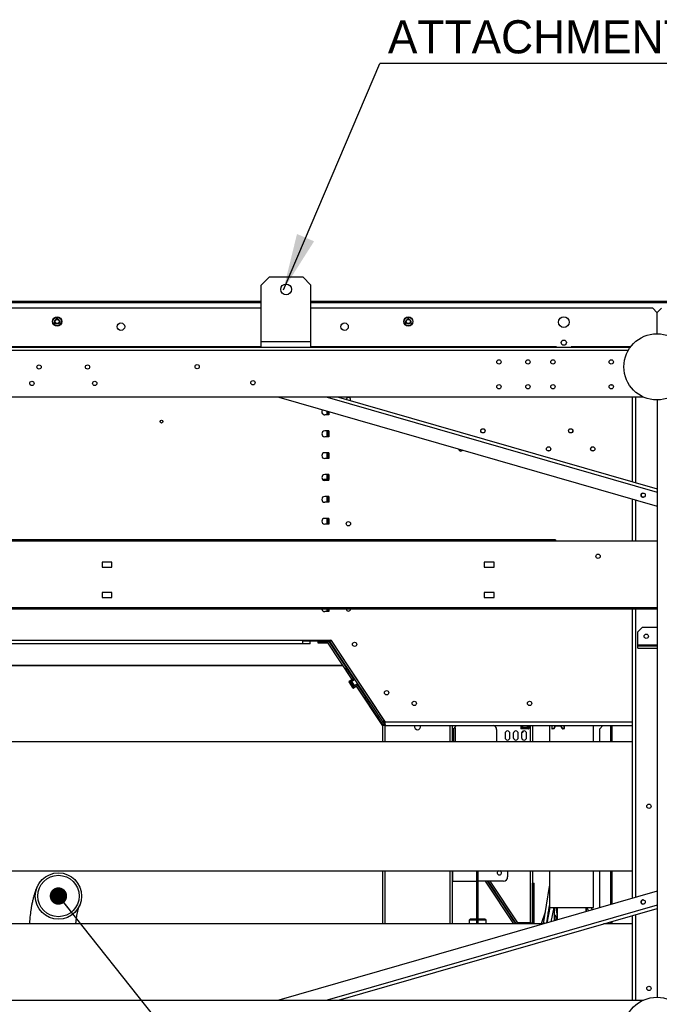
# Model space of a CAD drawing. Header units: millimetres. Extents: x 0 to 39823, y 0 to 11880.
# Tile 57 of 83: x 38090 to 38863, y 5634 to 6823. Entities that reach past the tile are written whole.
import ezdxf

# ---------------------------------------------------------------- set-up
doc = ezdxf.new("R2010")
doc.units = ezdxf.units.MM
doc.layers.add('ANOTACIJE', color=7, linetype='Continuous')
doc.styles.add('SLDTEXTSTYLE1', font='txt')
doc.dimstyles.new('SLDDIMSTYLE2', dxfattribs={"dimtxt": 0.18, "dimasz": 1.050735, "dimexe": 0, "dimexo": 0.0625, "dimgap": 0, "dimtad": 0, "dimtih": 1, "dimtoh": 1, "dimdec": 0, "dimrnd": 1e-09, "dimzin": 0, "dimdsep": 46, "dimtxsty": 'Standard', "dimblk1": 'DOT', "dimblk2": 'DOT', "dimsah": 1, "dimcen": 0.09, "dimadec": 0, "dimazin": 0, "dimtfac": 1.050735, "dimtdec": 0, "dimtofl": 0, "dimtmove": 0, "dimatfit": 3, "dimldrblk": 'DOT', "dimfxl": 1, "dimfrac": 2, "dimtolj": 1, "dimtzin": 0, "dimarcsym": 0})
doc.dimstyles.new('SLDDIMSTYLE3', dxfattribs={"dimtxt": 0.18, "dimasz": 3.414889, "dimexe": 0, "dimexo": 0.0625, "dimgap": 0, "dimtad": 0, "dimtih": 1, "dimtoh": 1, "dimdec": 0, "dimrnd": 1e-09, "dimzin": 0, "dimdsep": 46, "dimtxsty": 'Standard', "dimsah": 1, "dimcen": 0.09, "dimadec": 0, "dimazin": 0, "dimtfac": 3.414889, "dimtdec": 0, "dimtofl": 0, "dimtmove": 0, "dimatfit": 3, "dimfxl": 1, "dimfrac": 2, "dimtolj": 1, "dimtzin": 0, "dimarcsym": 0})

# ---------------------------------------------------------------- blocks, each defined once
blk = doc.blocks.new('_Dot')
at = {"color": 0, "linetype": 'ByBlock', "lineweight": -2}
blk.add_line((-0.5, 0), (-1, 0), dxfattribs=at)
at = {"color": 0, "linetype": 'ByBlock', "const_width": 0.5}
blk.add_lwpolyline([(-0.25, 0, 1), (0.25, 0, 1)], format="xyb", close=True, dxfattribs=at)

msp = doc.modelspace()

# ---------------------------------------------------------------- linework, layer by layer
at = {"color": 7, "linetype": 'Continuous', "lineweight": 25, "ltscale": 20}
for p, q in [((38392, 6512.2), (38382, 6502.2)), ((38392, 6512.2), (38432, 6512.2)), ((38442, 6502.2), (38432, 6512.2)), ((38382, 6427.2), (38382, 6502.2)), ((38442, 6427.2), (38442, 6502.2)), ((37904, 6483.2), (38382, 6483.2)), ((38442, 6483.2), (39018.3, 6483.2)), ((37904, 6481.2), (38382, 6481.2)), ((38382, 6474.4), (37904, 6474.4)), ((38442, 6481.2), (39018.3, 6481.2)), ((38854.6, 6474.4), (38442, 6474.4)), ((38859.6, 6469.4), (38854.6, 6474.4)), ((38865.1, 6474.4), (38860.1, 6469.4)), ((38135.2, 6463), (38135.7, 6463)), ((38135.2, 6462), (38135.2, 6463)), ((38135.4, 6462), (38135.2, 6462)), ((38135.4, 6462.6), (38135.4, 6462.8)), ((38135.4, 6462.8), (38135.6, 6462.8)), ((38135.6, 6462.6), (38135.4, 6462.6)), ((38135.4, 6462.4), (38135.4, 6462)), ((38135.7, 6462.4), (38135.4, 6462.4)), ((38559.2, 6463), (38559.7, 6463)), ((38559.2, 6462), (38559.2, 6463)), ((38559.4, 6462), (38559.2, 6462)), ((38559.4, 6462.6), (38559.4, 6462.8)), ((38559.4, 6462.8), (38559.6, 6462.8)), ((38559.6, 6462.6), (38559.4, 6462.6)), ((38559.4, 6462.4), (38559.4, 6462)), ((38559.7, 6462.4), (38559.4, 6462.4)), ((38859.6, 6469.4), (38859.6, 6443.7)), ((38860.1, 6443.7), (38860.1, 6469.4)), ((38131.3, 6456.6), (38132.2, 6457.1)), ((38131.5, 6456.3), (38131.3, 6456.6)), ((38132.2, 6456.5), (38131.5, 6456.3)), ((38132.3, 6456.9), (38131.6, 6456.5)), ((38131.6, 6456.5), (38132.4, 6456.7)), ((38131.7, 6456), (38132.2, 6456.5)), ((38131.9, 6455.6), (38131.7, 6456)), ((38132.5, 6456.5), (38131.9, 6455.9)), ((38131.9, 6455.9), (38132.6, 6456.3)), ((38132.7, 6456.1), (38131.9, 6455.6)), ((38132.2, 6457.1), (38132.3, 6456.9)), ((38132.4, 6456.7), (38132.5, 6456.5)), ((38132.6, 6456.3), (38132.7, 6456.1)), ((38138.5, 6456.3), (38138.9, 6456.9)), ((38138.7, 6456.2), (38138.5, 6456.3)), ((38138.9, 6456.6), (38138.7, 6456.2)), ((38138.9, 6456.9), (38139.8, 6456.5)), ((38139.1, 6456.5), (38138.9, 6456.6)), ((38138.9, 6456.1), (38139.1, 6456.5)), ((38139, 6456), (38138.9, 6456.1)), ((38139.3, 6456.4), (38139, 6456)), ((38139.2, 6455.9), (38139.5, 6456.3)), ((38139.4, 6455.8), (38139.2, 6455.9)), ((38139.5, 6456.3), (38139.3, 6456.4)), ((38139.8, 6456.5), (38139.4, 6455.8)), ((38555.3, 6456.6), (38556.2, 6457.1)), ((38555.5, 6456.3), (38555.3, 6456.6)), ((38556.2, 6456.5), (38555.5, 6456.3)), ((38556.3, 6456.9), (38555.6, 6456.5)), ((38555.6, 6456.5), (38556.4, 6456.7)), ((38555.7, 6456), (38556.2, 6456.5)), ((38555.9, 6455.6), (38555.7, 6456)), ((38556.5, 6456.5), (38555.9, 6455.9)), ((38555.9, 6455.9), (38556.6, 6456.3)), ((38556.7, 6456.1), (38555.9, 6455.6)), ((38556.2, 6457.1), (38556.3, 6456.9)), ((38556.4, 6456.7), (38556.5, 6456.5)), ((38556.6, 6456.3), (38556.7, 6456.1)), ((38562.5, 6456.3), (38562.9, 6456.9)), ((38562.7, 6456.2), (38562.5, 6456.3)), ((38562.9, 6456.6), (38562.7, 6456.2)), ((38562.9, 6456.9), (38563.8, 6456.5)), ((38563.1, 6456.5), (38562.9, 6456.6)), ((38562.9, 6456.1), (38563.1, 6456.5)), ((38563, 6456), (38562.9, 6456.1)), ((38563.3, 6456.4), (38563, 6456)), ((38563.2, 6455.9), (38563.5, 6456.3)), ((38563.4, 6455.8), (38563.2, 6455.9)), ((38563.5, 6456.3), (38563.3, 6456.4)), ((38563.8, 6456.5), (38563.4, 6455.8)), ((38382, 6434.2), (38442, 6434.2)), ((38827.5, 6427.2), (37458.5, 6427.2)), ((38825, 6423.4), (37460.9, 6423.4)), ((38382, 6428), (37904, 6428)), ((38738.3, 6428), (38442, 6428)), ((38737.3, 6428), (38737.3, 6427.2)), ((38738.3, 6428), (38738.3, 6427.2)), ((38828.1, 6428), (38756.3, 6428)), ((38756.3, 6427.2), (38756.3, 6428)), ((38757.3, 6427.2), (38757.3, 6428)), ((38804.2, 6382.2), (38804.8, 6381.6)), ((38806.4, 6381.6), (38804.8, 6381.6)), ((38843.5, 6367.2), (37442.5, 6367.2)), ((38403.1, 6367.2), (38860.1, 6235.4)), ((38461.6, 6367.2), (38860.1, 6252.3)), ((38475.3, 6367.2), (38860.1, 6256.3)), ((38830, 6367.2), (38830, 6264.9)), ((38833.8, 6367.2), (38833.8, 6263.8)), ((38860.1, 6363.7), (38860.1, 5642.2)), ((38463.6, 6345.7), (38458.6, 6345.7)), ((38461.2, 6350.4), (38461.2, 6345.7)), ((38462, 6350.2), (38462, 6345.7)), ((38463.5, 6349.8), (38463.5, 6345.7)), ((38463.6, 6345.7), (38463.6, 6349.7)), ((38463.6, 6326.3), (38458.6, 6326.3)), ((38463.6, 6319.3), (38458.6, 6319.3)), ((38461.2, 6326.3), (38461.2, 6319.3)), ((38462, 6326.3), (38462, 6319.3)), ((38463.5, 6326.3), (38463.5, 6319.3)), ((38463.6, 6319.3), (38463.6, 6326.3)), ((38463.6, 6299.9), (38458.6, 6299.9)), ((38463.6, 6292.9), (38458.6, 6292.9)), ((38461.2, 6299.9), (38461.2, 6292.9)), ((38462, 6299.9), (38462, 6292.9)), ((38463.5, 6299.9), (38463.5, 6292.9)), ((38463.6, 6292.9), (38463.6, 6299.9)), ((38463.6, 6273.5), (38458.6, 6273.5)), ((38461.2, 6273.5), (38461.2, 6267.5)), ((38462, 6273.5), (38462, 6267.5)), ((38463.5, 6273.5), (38463.5, 6267.5)), ((38463.6, 6266.5), (38463.6, 6273.5)), ((38456.7, 6267.1), (38456.7, 6267.1)), ((38457.2, 6267.5), (38457.1, 6267.5)), ((38457.2, 6267.1), (38457.1, 6267.1)), ((38457.1, 6267.1), (38457.1, 6266.8)), ((38463.6, 6267.5), (38457.2, 6267.5)), ((38463.6, 6267.1), (38457.2, 6267.1)), ((38463.6, 6266.5), (38458.6, 6266.5)), ((38463.6, 6247.1), (38458.6, 6247.1)), ((38461.2, 6247.1), (38461.2, 6240.1)), ((38462, 6247.1), (38462, 6240.1)), ((38463.5, 6247.1), (38463.5, 6240.1)), ((38463.6, 6240.1), (38463.6, 6247.1)), ((38830, 6244.1), (38830, 6193.1)), ((38463.6, 6240.1), (38458.6, 6240.1)), ((38833.8, 6243), (38833.8, 6193.1)), ((38463.6, 6220.7), (38458.6, 6220.7)), ((38461.2, 6220.7), (38461.2, 6213.7)), ((38462, 6220.7), (38462, 6213.7)), ((38463.5, 6220.7), (38463.5, 6213.7)), ((38463.6, 6213.7), (38463.6, 6220.7)), ((38463.6, 6213.7), (38458.6, 6213.7)), ((38737.2, 6194.7), (37627, 6194.7)), ((38860.1, 6193.1), (37627, 6193.1)), ((38737.2, 6194.7), (38737.2, 6193.1)), ((38189.7, 6167.9), (38189.7, 6161.9)), ((38201.7, 6167.9), (38189.7, 6167.9)), ((38189.7, 6161.9), (38201.7, 6161.9)), ((38201.7, 6161.9), (38201.7, 6167.9)), ((38651.2, 6167.9), (38651.2, 6161.9)), ((38663.2, 6167.9), (38651.2, 6167.9)), ((38651.2, 6161.9), (38663.2, 6161.9)), ((38663.2, 6161.9), (38663.2, 6167.9)), ((38189.7, 6131.1), (38189.7, 6125.1)), ((38201.7, 6131.1), (38189.7, 6131.1)), ((38189.7, 6125.1), (38201.7, 6125.1)), ((38201.7, 6125.1), (38201.7, 6131.1)), ((38651.2, 6131.1), (38651.2, 6125.1)), ((38663.2, 6131.1), (38651.2, 6131.1)), ((38651.2, 6125.1), (38663.2, 6125.1)), ((38663.2, 6125.1), (38663.2, 6131.1)), ((38860.1, 6112.7), (37627, 6112.7)), ((38860.1, 6111.1), (37627, 6111.1)), ((38463.6, 6108.1), (38458.6, 6108.1)), ((38461.2, 6111.1), (38461.2, 6108.1)), ((38462, 6111.1), (38462, 6108.1)), ((38463.5, 6111.1), (38463.5, 6108.1)), ((38463.6, 6108.1), (38463.6, 6111.1)), ((38830, 6111.1), (38830, 5761.7)), ((38833.8, 6111.1), (38833.8, 5762.8)), ((38841.8, 6088.7), (38836.8, 6083.7)), ((38836.8, 6063.7), (38836.8, 6083.7)), ((38860.1, 6088.7), (38841.8, 6088.7)), ((37627, 6073.7), (38465.8, 6073.7)), ((37627, 6069.7), (38441.2, 6069.7)), ((38440.7, 6069.2), (38406.7, 6069.2)), ((38431.6, 6073.7), (38431.6, 6069.7)), ((38431.6, 6072.7), (38461.2, 6072.7)), ((38441.2, 6072.2), (38431.6, 6072.2)), ((38437.7, 6072.2), (38437.7, 6072.7)), ((38441.2, 6069.7), (38441.2, 6072.2)), ((38450.8, 6070.1), (38450.8, 6072.7)), ((38450.8, 6072.7), (38450.8, 6070.1)), ((38450.8, 6072.1), (38463.9, 6072.1)), ((38462.6, 6070.1), (38450.8, 6070.1)), ((38461.2, 6072.1), (38461.2, 6072.7)), ((38462, 6072.7), (38462, 6072.8)), ((38463.9, 6072.7), (38462, 6072.7)), ((38491.8, 6026.1), (38462.6, 6070.1)), ((38463.5, 6073.7), (38463.5, 6072.7)), ((38463.5, 6072.1), (38463.6, 6072.2)), ((38463.9, 6072.4), (38463.6, 6072.2)), ((38463.6, 6072.2), (38463.7, 6072.1)), ((38463.8, 6073.7), (38463.8, 6073.2)), ((38463.8, 6073.2), (38465.3, 6073.2)), ((38463.9, 6072.5), (38463.8, 6072.7)), ((38485.7, 6039.3), (38463.9, 6072.1)), ((38465.4, 6072.8), (38464.2, 6071.9)), ((38464.2, 6071.9), (38530.2, 5972.1)), ((38465.3, 6073), (38466.1, 6073.2)), ((38466.2, 6073), (38465.4, 6072.8)), ((38465.8, 6073.7), (38531.5, 5974.4)), ((38466.2, 6073), (38530.1, 5976.4)), ((38466.2, 6073), (38466.2, 6073)), ((38860.1, 6067.7), (38836.8, 6067.7)), ((38836.8, 6066.7), (38860.1, 6066.7)), ((38836.8, 6063.7), (38860.1, 6063.7)), ((38480.7, 6042.8), (37627, 6042.8)), ((38480.9, 6042.5), (37627, 6042.5)), ((38483, 6039.3), (38483.3, 6039.3)), ((38484.9, 6040), (38484.7, 6039.9)), ((38484.9, 6040), (38484.9, 6039.8)), ((38487.1, 6036.9), (38484.9, 6040)), ((38493.3, 6027.1), (38484.9, 6039.8)), ((38485.5, 6039.3), (38485.7, 6039.3)), ((38485.7, 6039.3), (38485.9, 6039)), ((38485.9, 6038.7), (38485.9, 6039)), ((38485.9, 6039), (38488.5, 6035)), ((38493.5, 6027.2), (38487.1, 6036.9)), ((38488.5, 6034.7), (38488.5, 6035)), ((38492.9, 6015.7), (38488, 6023.1)), ((38488.2, 6023.7), (38488.1, 6023.6)), ((38493.7, 6027.3), (38488.2, 6023.7)), ((38488.4, 6023.4), (38488.3, 6023.3)), ((38488.3, 6023.3), (38493.2, 6015.9)), ((38493.9, 6027), (38488.4, 6023.4)), ((38489.8, 6022.8), (38494.6, 6026)), ((38489.8, 6022.8), (38493.3, 6017.5)), ((38491.4, 6023.5), (38490, 6022.5)), ((38494.5, 6018.7), (38491.4, 6023.5)), ((38493.2, 6017.8), (38494.5, 6018.7)), ((38498.1, 6020.7), (38493.3, 6017.5)), ((38493.3, 6016), (38498.8, 6019.6)), ((38499, 6019.3), (38493.5, 6015.6)), ((38493.7, 6027.3), (38493.9, 6027)), ((38528.7, 5970.2), (38497.1, 6018)), ((38508.3, 6004.5), (38498.7, 6019)), ((38498.8, 6019.6), (38499, 6019.3)), ((38508.4, 6004.6), (38498.8, 6019.1)), ((38493.3, 6016), (38493.2, 6015.9)), ((38493.5, 6015.6), (38493.4, 6015.6)), ((38507, 6003.7), (38508.6, 6004.8)), ((38507, 6003.7), (38528.6, 5971)), ((38511.4, 6000.6), (38509.7, 5999.5)), ((38528.5, 5974.7), (38529.8, 5975.5)), ((38528.6, 5971), (38530.2, 5972.1)), ((38528.7, 5950.9), (38528.7, 5970.6)), ((38531.5, 5970.6), (38528.7, 5970.6)), ((38529.7, 5973.8), (38531.4, 5971.2)), ((38530.1, 5976.4), (38530.1, 5976.4)), ((38530.3, 5975.2), (38530.6, 5975.8)), ((38530.7, 5975.6), (38530.5, 5975.2)), ((38530.5, 5975.2), (38530.5, 5973.7)), ((38530.5, 5973.7), (38531.5, 5973.7)), ((38531, 5970.6), (38530.7, 5971)), ((38530.7, 5970.6), (38530.7, 5970.6)), ((38531.5, 5970.4), (38531.5, 5974.4)), ((38830, 5974.4), (38531.5, 5974.4)), ((38531.5, 5973.4), (38531.5, 5973.4)), ((38531.5, 5950.9), (38531.5, 5973.4)), ((38531.5, 5971.4), (38531.5, 5971.4)), ((38531.5, 5970.4), (38830, 5970.4)), ((38609.9, 5950.9), (38609.9, 5970.4)), ((38612.7, 5965.2), (38617.8, 5970.4)), ((38612.7, 5950.9), (38612.7, 5970.4)), ((38695.6, 5970.4), (38695.6, 5967.1)), ((38695.9, 5970.4), (38695.9, 5967)), ((38697.2, 5967.9), (38697.2, 5970.4)), ((38703.6, 5970.4), (38703.6, 5967.9)), ((38704.8, 5967), (38704.8, 5970.4)), ((38705.2, 5970.4), (38705.2, 5967.1)), ((38707, 5950.9), (38707, 5970.4)), ((38709.3, 5970.4), (38709.3, 5950.9)), ((38730.1, 5970.4), (38730.1, 5950.9)), ((38732.9, 5970.4), (38732.9, 5967)), ((38733.3, 5967.1), (38733.2, 5970.4)), ((38747.5, 5970.4), (38747.5, 5967.1)), ((38747.9, 5970.4), (38747.8, 5967)), ((38783.1, 5950.9), (38783.1, 5970.4)), ((38794.4, 5970.4), (38790.6, 5966.6)), ((38803.8, 5970.4), (38803.8, 5950.9)), ((38805.6, 5950.9), (38805.6, 5970.4)), ((38614.7, 5950.9), (38614.7, 5967.2)), ((38616.7, 5950.9), (38616.7, 5966.4)), ((38666.1, 5965.6), (38666.1, 5950.9)), ((38676.3, 5960.9), (38676.3, 5955.9)), ((38682.3, 5955.9), (38682.3, 5960.9)), ((38686.3, 5960.9), (38686.3, 5955.9)), ((38692.3, 5955.9), (38692.3, 5960.9)), ((38695.6, 5967.1), (38695.6, 5966.9)), ((38695.9, 5967), (38695.9, 5966.9)), ((38695.9, 5966.9), (38704.8, 5966.9)), ((38704.8, 5966.6), (38695.9, 5966.6)), ((38696.3, 5960.9), (38696.3, 5955.9)), ((38697.2, 5967.9), (38703.6, 5967.9)), ((38703.3, 5969.6), (38697.5, 5969.6)), ((38697.5, 5969.6), (38697.5, 5967.9)), ((38702.3, 5955.9), (38702.3, 5960.9)), ((38703.3, 5967.9), (38703.3, 5969.6)), ((38704.8, 5967), (38704.8, 5966.9)), ((38705.2, 5967.1), (38705.2, 5966.9)), ((38732.9, 5967), (38732.9, 5966.9)), ((38732.9, 5966.9), (38733.3, 5966.9)), ((38733.3, 5967.1), (38733.3, 5966.9)), ((38733.3, 5966.9), (38735.1, 5966.9)), ((38733.3, 5966.9), (38733.3, 5966.6)), ((38735.1, 5966.6), (38733.3, 5966.6)), ((38735.2, 5967.1), (38735.1, 5966.9)), ((38735.1, 5966.9), (38735.1, 5966.6)), ((38735.1, 5966.9), (38735.5, 5966.8)), ((38736.6, 5969.8), (38735.2, 5967.1)), ((38737, 5969.8), (38735.5, 5966.9)), ((38735.5, 5966.9), (38735.5, 5966.8)), ((38744.2, 5969.8), (38736.6, 5969.8)), ((38745.2, 5966.9), (38743.8, 5969.8)), ((38745.6, 5967.1), (38744.2, 5969.8)), ((38745.2, 5966.9), (38745.3, 5966.8)), ((38745.3, 5966.8), (38745.6, 5966.9)), ((38745.6, 5967.1), (38745.6, 5966.9)), ((38745.6, 5966.9), (38747.5, 5966.9)), ((38745.6, 5966.9), (38745.6, 5966.6)), ((38747.5, 5966.6), (38745.6, 5966.6)), ((38747.5, 5967.1), (38747.5, 5966.9)), ((38747.5, 5966.9), (38747.5, 5966.6)), ((38747.5, 5966.9), (38747.8, 5966.9)), ((38747.8, 5967), (38747.8, 5966.9)), ((38790.6, 5950.9), (38790.6, 5966.6)), ((38830, 5950.9), (37627, 5950.9)), ((37627, 5794.9), (38830, 5794.9)), ((38138.3, 5792.4), (38138.2, 5792.4)), ((38528.7, 5730.9), (38528.7, 5794.9)), ((38531.5, 5730.9), (38531.5, 5794.9)), ((38609.9, 5730.9), (38609.9, 5794.9)), ((38612.7, 5730.9), (38612.7, 5794.9)), ((38613.5, 5782.6), (38613.5, 5794.9)), ((38642, 5794.9), (38642, 5730.9)), ((38644, 5730.9), (38644, 5794.9)), ((38679.5, 5794.9), (38679.5, 5787.6)), ((38707, 5732.3), (38707, 5794.9)), ((38709.3, 5794.9), (38709.3, 5732.3)), ((38730.1, 5794.9), (38730.1, 5750.5)), ((38783.1, 5750.5), (38783.1, 5794.9)), ((38790.6, 5750.3), (38790.6, 5794.9)), ((38803.8, 5794.9), (38803.8, 5754.1)), ((38805.6, 5754.7), (38805.6, 5794.9)), ((38612.7, 5782.6), (38642, 5782.6)), ((38674.5, 5782.6), (38644, 5782.6)), ((38687.1, 5730.9), (38652.9, 5782.6)), ((38689.2, 5731.2), (38655.2, 5782.6)), ((38687.1, 5734.7), (38655.4, 5782.6)), ((38655.7, 5782.6), (38689.5, 5731.5)), ((38691.7, 5732.3), (38658.5, 5782.6)), ((38709.6, 5730.9), (38709.6, 5779.9)), ((38709.6, 5779.9), (38711.6, 5779.9)), ((38711.6, 5730.9), (38711.6, 5779.9)), ((38860.1, 5770.4), (38403.1, 5638.7)), ((38711.6, 5777.9), (38709.6, 5777.9)), ((38729.7, 5775.9), (38722.4, 5730.9)), ((38860.1, 5753.5), (38461.6, 5638.7)), ((38475.3, 5638.7), (38860.1, 5749.6)), ((38724.7, 5745), (38719.8, 5730.9)), ((38730.4, 5750.5), (38726.6, 5731.9)), ((38726.7, 5732.2), (38730.1, 5753.2)), ((38728.6, 5744), (38729.7, 5747.3)), ((38730.1, 5750.5), (38783.1, 5750.5)), ((38732.1, 5733.5), (38735.5, 5750.5)), ((38735.9, 5734.6), (38736.2, 5750.5)), ((38737.8, 5750.5), (38739.1, 5739.7)), ((38739.1, 5750.5), (38739.1, 5735.5)), ((38774.1, 5745.6), (38774.1, 5750.5)), ((38775.2, 5745.9), (38774.1, 5750.5)), ((38774.9, 5750.5), (38777, 5746.4)), ((38781.8, 5747.8), (38780.5, 5750.5)), ((38634.3, 5736.5), (38633, 5735.2)), ((38633, 5735.2), (38633, 5730.9)), ((38642, 5735.2), (38633, 5735.2)), ((38642, 5736.5), (38634.3, 5736.5)), ((38652.1, 5736.5), (38644, 5736.5)), ((38653.4, 5735.2), (38644, 5735.2)), ((38653.4, 5735.2), (38652.1, 5736.5)), ((38653.4, 5730.9), (38653.4, 5735.2)), ((38689.2, 5731.4), (38687.1, 5734.7)), ((38691.7, 5732.3), (38709.3, 5732.3)), ((38692.4, 5732), (38692.4, 5732.3)), ((38728.5, 5741.2), (38727.7, 5738.3)), ((38737.7, 5735.1), (38738, 5737.8)), ((38803.8, 5733.3), (38803.8, 5730.9)), ((38805.6, 5730.9), (38805.6, 5733.9)), ((38830, 5740.9), (38830, 5638.7)), ((38833.8, 5742), (38833.8, 5638.7)), ((38723.2, 5730.9), (37764.2, 5730.9)), ((38688.8, 5730.9), (38689.2, 5731.2)), ((38689.2, 5730.9), (38689.1, 5731.1)), ((38689.2, 5731.2), (38689.2, 5731.4)), ((38689.3, 5731.2), (38689.2, 5731.3)), ((38689.3, 5731.2), (38689.3, 5730.9)), ((38707, 5732), (38691.4, 5732)), ((38691.4, 5732), (38691.4, 5730.9)), ((38707, 5730.9), (38707, 5732)), ((38708.8, 5731), (38708.4, 5731)), ((38708.8, 5730.9), (38708.8, 5731.4)), ((38830, 5730.9), (38795.4, 5730.9)), ((37442.5, 5638.7), (38843.5, 5638.7))]:
    msp.add_line(p, q, dxfattribs=at)
at = {"color": 7, "linetype": 'Continuous', "lineweight": 25, "ltscale": 20, "flags": 128}
for points in [[(38457.1, 6267.1), (38456.9, 6267.1), (38456.8, 6267.1), (38456.7, 6267.1), (38456.7, 6267.1)], [(38485.7, 6039.3), (38485.8, 6038.9), (38485.8, 6038.8)], [(38488.3, 6023.3), (38488.2, 6023.2), (38488.1, 6023.2), (38488, 6023.1), (38488, 6023.1)], [(38493.2, 6015.9), (38493.1, 6015.8), (38493, 6015.7), (38492.9, 6015.7), (38492.9, 6015.7)], [(38695.9, 5966.9), (38695.9, 5966.8), (38695.9, 5966.7), (38695.9, 5966.6), (38695.9, 5966.6)], [(38704.8, 5966.9), (38704.8, 5966.8), (38704.8, 5966.7), (38704.8, 5966.6), (38704.8, 5966.6)], [(38114, 5780.3), (38113.9, 5780.2), (38113.6, 5779.8), (38113.4, 5779.4), (38113.2, 5779), (38113, 5778.7), (38112.8, 5778.4), (38112.6, 5778.1), (38112.5, 5777.9), (38112.4, 5777.7), (38112.4, 5777.6), (38112.3, 5777.5), (38112.3, 5777.5), (38112.3, 5777.4), (38112.3, 5777.4), (38112.2, 5777.4), (38112.2, 5777.3), (38112.2, 5777.3), (38112.2, 5777.2), (38112.1, 5777.2), (38112.1, 5777.1), (38112.1, 5777.1), (38112.1, 5777), (38112, 5777), (38112, 5776.9), (38112, 5776.9), (38112, 5776.9), (38112, 5776.9), (38112, 5776.9), (38112, 5776.8), (38112, 5776.8), (38111.9, 5776.7), (38111.9, 5776.7), (38111.9, 5776.6), (38111.8, 5776.5), (38111.8, 5776.4), (38111.7, 5776.4), (38111.7, 5776.3), (38111.6, 5776.2), (38111.6, 5776.1), (38111.6, 5776), (38111.5, 5775.9), (38111.5, 5775.9), (38111.5, 5775.8), (38111.4, 5775.7), (38111.4, 5775.6), (38111.2, 5775.3), (38111, 5774.9), (38110.8, 5774.4), (38110.7, 5774), (38110.5, 5773.6), (38110.3, 5773.2), (38110.1, 5772.7), (38109.9, 5772.2), (38109.8, 5771.8), (38109.6, 5771.5), (38109.5, 5771.1), (38109.3, 5770.6), (38109.1, 5770.1), (38108.9, 5769.5), (38108.7, 5768.9), (38108.5, 5768.2), (38108.3, 5767.5), (38108, 5766.7), (38107.7, 5765.8), (38107.4, 5764.8), (38107.2, 5763.9), (38106.9, 5763), (38106.6, 5761.9), (38106.4, 5760.8), (38106.1, 5759.8), (38105.8, 5758.7), (38105.6, 5757.6), (38105.3, 5756.4), (38105.1, 5755.2), (38104.9, 5754.1), (38104.7, 5753), (38104.5, 5752), (38104.3, 5751), (38104, 5749.3), (38103.7, 5747.5), (38103.4, 5745.4), (38103.2, 5743.3), (38102.9, 5741.2), (38102.7, 5738.9), (38102.5, 5736.8), (38102.4, 5735.9), (38102.4, 5735.2), (38102.3, 5734.5), (38102.3, 5733.9), (38102.2, 5733.1), (38102.1, 5732.2), (38102.1, 5731.1), (38102.1, 5730.9)], [(38158.2, 5730.9), (38158.2, 5731.3), (38158.3, 5731.8), (38158.3, 5732.3), (38158.4, 5733.5), (38158.6, 5734.7), (38158.7, 5735.9), (38158.8, 5737), (38158.9, 5737.8), (38159.1, 5738.7), (38159.2, 5739.5), (38159.3, 5740.2), (38159.4, 5741), (38159.5, 5741.8), (38159.7, 5742.6), (38159.9, 5743.5), (38160, 5744.4), (38160.2, 5745.3), (38160.4, 5745.8), (38160.5, 5746.4), (38160.6, 5746.8), (38160.7, 5747.2), (38160.8, 5747.7), (38160.9, 5748.2), (38161.1, 5748.7), (38161.2, 5749.1), (38161.2, 5749.3), (38161.3, 5749.4), (38161.3, 5749.6), (38161.4, 5749.8), (38161.4, 5749.9), (38161.5, 5750.1), (38161.5, 5750.2), (38161.6, 5750.4), (38161.6, 5750.5), (38161.7, 5750.7), (38161.7, 5750.8), (38161.8, 5751), (38161.9, 5751.2), (38162, 5751.5), (38162, 5751.7), (38162.1, 5751.9), (38162.1, 5752), (38162.2, 5752), (38162.2, 5752.1), (38162.2, 5752.1), (38162.2, 5752.1), (38162.2, 5752.2), (38162.2, 5752.2), (38162.2, 5752.2), (38162.3, 5752.2), (38162.3, 5752.2), (38162.3, 5752.2)], [(38162.2, 5752), (38162.2, 5752), (38162.2, 5752), (38162.2, 5752), (38162.2, 5752.1), (38162.2, 5752.1), (38162.3, 5752.2), (38162.3, 5752.3), (38162.3, 5752.4), (38162.4, 5752.5), (38162.5, 5752.7), (38162.6, 5752.9), (38162.7, 5753.1), (38162.8, 5753.4), (38162.9, 5753.7), (38163.1, 5754), (38163.2, 5754.3)], [(38680, 5745.2), (38680, 5745.3), (38679.9, 5745.4), (38679.9, 5745.5), (38679.7, 5745.7), (38679.6, 5745.9), (38679.4, 5746.2), (38679.2, 5746.5), (38679, 5746.8), (38678.8, 5747.2), (38678.5, 5747.5), (38678.3, 5747.9), (38678.1, 5748.2), (38677.9, 5748.5), (38677.7, 5748.7), (38677.5, 5749), (38677.4, 5749.2), (38677.3, 5749.3), (38677.3, 5749.4), (38677.2, 5749.4), (38677.3, 5749.4), (38677.3, 5749.3), (38677.4, 5749.2), (38677.5, 5749), (38677.7, 5748.7), (38677.9, 5748.5), (38678.1, 5748.2), (38678.3, 5747.8), (38678.5, 5747.5), (38678.7, 5747.1), (38678.9, 5746.8), (38679.2, 5746.5), (38679.4, 5746.2), (38679.6, 5745.9), (38679.7, 5745.7), (38679.8, 5745.5), (38679.9, 5745.4), (38680, 5745.3), (38680, 5745.2)], [(38729.4, 5746.4), (38729.4, 5745.9), (38729.4, 5745.6)], [(38738.5, 5735.3), (38738.5, 5735.8), (38738.5, 5736.4), (38738.4, 5736.9), (38738.4, 5737.4), (38738.4, 5737.9), (38738.3, 5738.3), (38738.3, 5738.6), (38738.3, 5739), (38738.2, 5739.3), (38738.1, 5739.5), (38738.1, 5739.7), (38738, 5739.9), (38737.9, 5740), (38737.8, 5740.2), (38737.6, 5740.4), (38737.4, 5740.6), (38737.2, 5740.8), (38736.9, 5741), (38736.6, 5741), (38736.3, 5741.1), (38736, 5741.1)], [(38738, 5737.8), (38738, 5738), (38738, 5738.2), (38738, 5738.3), (38738, 5738.4), (38738, 5738.5), (38738, 5738.5)], [(38722.4, 5730.9), (38722.5, 5731.1), (38722.6, 5731.3), (38722.8, 5731.5), (38723, 5731.6), (38723.3, 5731.7), (38723.7, 5731.7), (38724, 5731.8), (38724.4, 5731.8)]]:
    msp.add_lwpolyline(points, dxfattribs=at)
at = {"color": 7, "linetype": 'Continuous', "lineweight": 25, "ltscale": 400}
for centre, radius in [((38412, 6497.2), 6.5), ((38135.6, 6458.4), 5.59), ((38135.6, 6458.4), 5.25), ((38135.6, 6458.4), 3), ((38135.6, 6458.4), 2.46), ((38559.6, 6458.4), 5.59), ((38559.6, 6458.4), 5.25), ((38559.6, 6458.4), 3), ((38559.6, 6458.4), 2.46), ((38747.3, 6457.7), 6.5), ((38212.6, 6452.2), 4.5), ((38482.6, 6452.2), 4.5), ((38747.3, 6432.9), 3.1), ((38859.8, 6403.7), 40), ((38668.9, 6409.7), 2.6), ((38703.9, 6409.7), 2.6), ((38734.2, 6409.7), 2.6), ((38804.6, 6409.7), 2.6), ((38113.8, 6403.5), 2.6), ((38172.2, 6403.5), 2.6), ((38304.6, 6403.9), 2.6), ((38371.9, 6384.5), 2.6), ((38105, 6383.7), 2.6), ((38180.9, 6383.7), 2.6), ((38668.9, 6379.7), 2.6), ((38703.9, 6379.7), 2.6), ((38734.2, 6379.7), 2.6), ((38804.6, 6379.7), 2.6), ((38261.6, 6337.5), 1.7), ((38649.6, 6326.4), 2.6), ((38649.6, 6326.4), 2.5), ((38755.6, 6326.4), 2.6), ((38755.6, 6326.4), 2.5), ((38728.9, 6304.6), 2.6), ((38728.9, 6304.6), 2.5), ((38782.3, 6304.6), 2.6), ((38782.3, 6304.6), 2.5), ((38843.1, 6248.7), 2.6), ((38487.3, 6214.2), 2.6), ((38788.7, 6174.9), 2.6), ((38846.8, 6078.2), 2.6), ((38494.6, 6068.5), 2.6), ((38533.3, 6010.1), 2.6), ((38566.7, 5997.2), 2.6), ((38706, 5997.2), 2.6), ((38850, 5872.9), 2.6), ((38137.1, 5764.5), 28), ((38137.1, 5764.5), 25), ((38843.1, 5757.2), 2.6), ((38850, 5652.9), 2.6), ((38859.8, 5602.2), 40)]:
    msp.add_circle(centre, radius, dxfattribs=at)
for centre, radius, start, end in [((38135.6, 6462.7), 0.127, 270, 90), ((38135.7, 6462.7), 0.303, 270, 90), ((38559.6, 6462.7), 0.127, 270, 90), ((38559.7, 6462.7), 0.303, 270, 90), ((38487.3, 6364.2), 2.6, 334.3171, 173.5268), ((38458.6, 6349.2), 3.5, 130.4996, 270), ((38458.6, 6322.8), 3.5, 90, 270), ((38622.9, 6304.6), 2.6, 180, 327.8693), ((38622.9, 6304.6), 2.5, 180.6352, 327.2088), ((38458.6, 6296.4), 3.5, 90, 270), ((38458.6, 6270), 3.5, 90, 270), ((38457.1, 6267.1), 0.381, 90, 180), ((38461, 6267.2), 3.97, 175.7469, 181.254), ((38458.6, 6243.6), 3.5, 90, 270), ((38843.2, 6248.7), 2.6, 102.7183, 276.0751), ((38458.6, 6217.2), 3.5, 90, 270), ((38458.6, 6111.6), 3.5, 187.387, 270), ((38487.3, 6111.2), 2.6, 180.9097, 359.0903), ((38406.7, 6069.7), 0.5, 180, 270), ((38440.7, 6069.7), 0.5, 270, 0), ((38461.2, 6075), 2.3, 269.9954, 325.6014), ((38459.7, 6073.7), 1.8, 324.2318, 358.2765), ((38466.1, 6062.2), 11.2, 90.5955, 101.6568), ((38466.1, 6073.2), 2.3, 180, 213.5), ((38459.7, 6083), 11.9, 291.9626, 303.085), ((38466, 6072), 1.41, 93.6517, 122.1546), ((38466.1, 6073.2), 0.8, 180, 213.5), ((38465.4, 6074.4), 1.68, 272.3632, 301.1368), ((38484.7, 6037.5), 2.28, 85.2108, 135.3062), ((38488.3, 6023.3), 0.381, 123.5, 213.5), ((38491.6, 6025.6), 3.97, 209.2469, 214.754), ((38493.2, 6015.9), 0.381, 213.5, 303.5), ((38496, 6017.6), 3.33, 211.7167, 218.2824), ((38533, 5972.2), 5.06, 123.8264, 150.8991), ((38530.5, 5976), 2.3, 213.5, 270), ((38527.9, 5970.6), 0.8, 0, 33.5), ((38531, 5975.6), 1.26, 135.988, 181.7241), ((38530.5, 5976), 0.8, 213.5, 270), ((38527.9, 5970.6), 2.8, 0, 33.5), ((38530.3, 5975.7), 0.523, 288.205, 339.0981), ((38526.5, 5975.6), 4.38, 333.1378, 355.1734), ((38533.7, 5971), 2.3, 163.0174, 191.9044), ((38661.1, 5965.6), 5, 0, 73.7398), ((38614.7, 5966.4), 2, 0, 63.0103), ((38679.3, 5960.9), 3, 0, 180), ((38689.3, 5960.9), 3, 0, 180), ((38695.9, 5970.9), 3.97, 265.7469, 271.254), ((38695.9, 5966.9), 0.381, 180, 270), ((38699.3, 5960.9), 3, 0, 180), ((38696, 5964.2), 2.6, 278.4121, 351.4261), ((38704.9, 5970.3), 3.33, 268.2167, 274.7824), ((38704.8, 5966.9), 0.381, 270, 360), ((38733.3, 5966.9), 0.381, 181.5001, 270), ((38735.1, 5966.9), 0.381, 270, 333.9999), ((38745.6, 5966.9), 0.381, 206.0001, 270), ((38747.5, 5966.9), 0.381, 270, 358.4999), ((38679.3, 5955.9), 3, 180, 0), ((38689.3, 5955.9), 3, 180, 0), ((38699.3, 5955.9), 3, 180, 0), ((38669.5, 5792.6), 2.6, 115.3317, 64.6683), ((38674.5, 5787.6), 5, 270, 0), ((38742.4, 5773.9), 12.8, 163.6079, 170.9734), ((38730.5, 5775.8), 0.791, 121.4258, 168.3914), ((38843.2, 5757.2), 2.6, 82.386, 258.8862), ((38158.4, 5753.9), 1.22, 332.8388, 340.1982), ((38688.6, 5737.3), 5.9, 278.9896, 302.0808), ((38707, 5732.8), 0.8, 270, 326.5), ((38707, 5732.8), 2.3, 305.7362, 348.9318), ((38736, 5737.8), 1.91, 359.1126, 91.8655), ((38740, 5736.5), 2.57, 109.7202, 129.6042), ((38740.1, 5737.1), 1.98, 121.8975, 155.0235), ((38740.1, 5737), 1.97, 211.6853, 233.2827), ((38688.9, 5729.9), 1.29, 76.4092, 129.5939), ((38691.4, 5732.8), 2.3, 213.5, 234.2638), ((38691.4, 5732.8), 0.8, 246.9219, 270), ((38724, 5728.3), 3.45, 68.3805, 84.487)]:
    msp.add_arc(centre, radius, start, end, dxfattribs=at)
msp.add_ellipse((38570.7, 5970.9), major_axis=(0, -5.66), ratio=0.707107, start_param=4.806462, end_param=7.759909, dxfattribs=at)
at = {"layer": 'ANOTACIJE', "color": 0}
msp.add_line((39172.3, 6770.1), (38525, 6770.1), dxfattribs=at)

# ---------------------------------------------------------------- texts
at = {"layer": 'ANOTACIJE', "color": 0, "insert": (38534.9, 6822.3), "char_height": 40, "attachment_point": 1, "style": 'SLDTEXTSTYLE1'}
msp.add_mtext('ATTACHMENT POINT', dxfattribs=at)

# ---------------------------------------------------------------- leaders
at = {"layer": 'ANOTACIJE', "color": 7}
for points, dimstyle in [([(38408.7, 6496.9), (38525, 6770.1)], 'SLDDIMSTYLE3'), ([(38137.1, 5764.5), (38778.7, 4955.5)], 'SLDDIMSTYLE2')]:
    msp.add_leader(points, dimstyle=dimstyle, override={"dimscale": 20}, dxfattribs=at)

doc.saveas('drawing.dxf')
